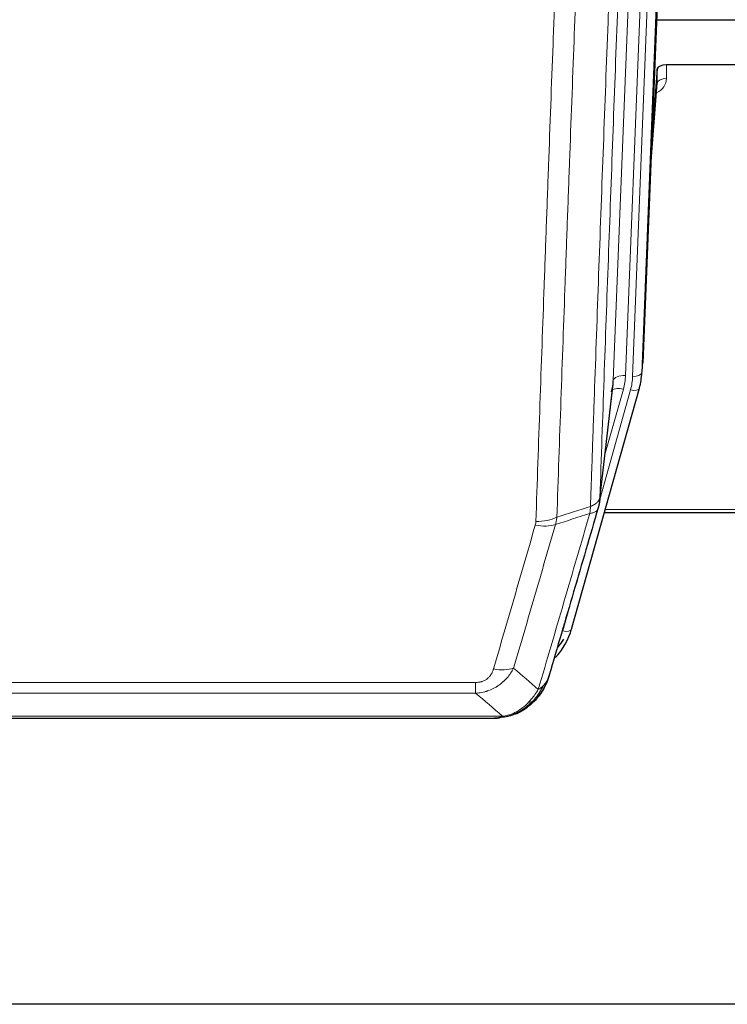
# Model space of a CAD drawing. Header units: inches. Extents: x 0 to 23760, y -13 to 16800.
# Tile 33 of 204: x 5833 to 6064, y 6357 to 6679. Entities that reach past the tile are written whole.
import ezdxf

# ---------------------------------------------------------------- set-up
doc = ezdxf.new("R2010")
doc.units = ezdxf.units.IN
doc.layers.add('254', color=7, linetype='Continuous', true_color=0xffffff)

msp = doc.modelspace()

# ---------------------------------------------------------------- linework, layer by layer
at = {"layer": '254', "color": 2, "linetype": 'Continuous', "lineweight": 25}
for p, q in [((6049.585, 6899.735), (6036.467, 6566.534)), ((6040.888, 6678.821), (6074.063, 6678.821)), ((6041.161, 6662.761), (6039.339, 6639.48)), ((6041.172, 6658.185), (6041.161, 6662.761)), ((6074.063, 6664.012), (6044.16, 6664.012)), ((6038.958, 6629.806), (6041.165, 6658.005)), ((6035.972, 6561.691), (6036.345, 6564.949)), ((6013.116, 6479.342), (6035.29, 6558.228)), ((6022.255, 6521.029), (6026.67, 6559.548)), ((6035.29, 6558.228), (6035.309, 6558.324)), ((6023.843, 6517.513), (6158.063, 6517.513)), ((5995.065, 6451.727), (5995.165, 6451.755)), ((5770.002, 6450.25), (5988.123, 6450.25)), ((6103.563, 6356.578), (4986.563, 6356.578))]:
    msp.add_line(p, q, dxfattribs=at)
at = {"layer": '254', "color": 110, "linetype": 'Continuous', "lineweight": 13}
for p, q in [((6049.204, 6896.298), (6036.093, 6563.276)), ((6043.819, 6894.242), (6030.752, 6562.348)), ((6033.099, 6562.056), (6046.21, 6895.078)), ((6026.76, 6560.722), (6039.826, 6892.615)), ((6044.16, 6664.012), (6044.17, 6659.596)), ((6038.965, 6629.997), (6041.172, 6658.185)), ((6036.093, 6563.276), (6036.467, 6566.534)), ((6022.384, 6522.541), (6026.76, 6560.722)), ((6024.029, 6536.509), (6030.055, 6557.947)), ((6022.33, 6521.821), (6032.402, 6557.655)), ((6024.13, 6518.543), (6158.063, 6518.543)), ((6010.228, 6478.768), (6014.954, 6495.58)), ((5776.391, 6461.914), (5981.734, 6461.914)), ((5981.734, 6458.381), (5981.734, 6461.914)), ((5981.734, 6458.381), (5776.391, 6458.381)), ((5995.165, 6451.755), (5995.234, 6451.912)), ((5767.66, 6450.913), (5990.466, 6450.913))]:
    msp.add_line(p, q, dxfattribs=at)
at = {"layer": '254', "color": 2, "linetype": 'Continuous', "lineweight": 25}
for centre, major_axis, ratio, start_param, end_param in [((6044.16, 6662.718), (-3, 0), 0.4313147, 4.7122344, 6.2494043), ((6009.081, 6564.191), (27.027, -0.37), 0.8864308, 6.0512739, 6.2604253), ((6006.734, 6561.251), (-20.035, -0.399), 0.8846078, 2.8800407, 3.0891922), ((5986.922, 6485.355), (27.014, -0.465), 0.8900028, 5.6123579, 6.0539117), ((5986.649, 6487.319), (27.01, -0.107), 0.887218, 5.6704367, 5.8008547)]:
    msp.add_ellipse(centre, major_axis=major_axis, ratio=ratio, start_param=start_param, end_param=end_param, dxfattribs=at)
at = {"layer": '254', "color": 110, "linetype": 'Continuous', "lineweight": 13}
for centre, major_axis, ratio, start_param, end_param in [((6038.167, 6659.596), (6.003, -0.046), 0.8757409, 5.1963204, 6.2920244), ((6044.17, 6658.141), (-3, -0.007), 0.4848086, 4.7112485, 6.2484184), ((6030.752, 6560.501), (3.997, -0.157), 0.4614673, 1.5889619, 3.1073983), ((6006.734, 6563.098), (24.033, -0.038), 0.8858289, 6.0405671, 6.2497185), ((6009.081, 6562.806), (24.033, -0.038), 0.8858289, 6.0405671, 6.2497185), ((6033.099, 6563.441), (2.998, -0.118), 0.4614673, 4.7305545, 6.248991), ((6030.055, 6556.1), (3.851, -1.082), 0.4480327, 1.6960734, 2.8915811), ((6032.402, 6559.04), (2.888, -0.812), 0.4480327, 4.837666, 6.2831701), ((6001.43, 6520.191), (-9.994, 0.345), 0.559112, 1.5901207, 2.34753), ((6001.242, 6519.019), (-9.604, 2.788), 0.5442898, 1.7274916, 2.473129), ((6010.228, 6480.154), (2.888, -0.812), 0.4480327, 4.837666, 6.2831701), ((5987.581, 6472.136), (9.598, -2.808), 0.562843, 4.8755761, 5.6185342)]:
    msp.add_ellipse(centre, major_axis=major_axis, ratio=ratio, start_param=start_param, end_param=end_param, dxfattribs=at)
for points, knots in [([(6034.579, 6845.209), (6034.009, 6831.209), (6032.884, 6803.342), (6031.79, 6775.738), (6030.981, 6755.134), (6030.579, 6744.857), (6030.115, 6732.91), (6029.918, 6727.799), (6029.786, 6724.394), (6029.72, 6722.693), (6029.393, 6714.191), (6029.002, 6704.015), (6028.552, 6692.189), (6028.36, 6687.131), (6028.233, 6683.761), (6028.169, 6682.077), (6027.596, 6666.934), (6026.595, 6640.165), (6025.141, 6600.471), (6023.734, 6561.238), (6022.828, 6535.389), (6022.384, 6522.541)], [0, 0, 0, 0, 0.125, 0.25, 0.25, 0.3125, 0.34375, 0.359375, 0.359375, 0.375, 0.375, 0.4375, 0.46875, 0.484375, 0.484375, 0.5, 0.5, 0.625, 0.75, 0.875, 1, 1, 1, 1]), ([(6019.294, 6519.533), (6019.35, 6521.145), (6019.406, 6522.758), (6019.518, 6525.987), (6019.686, 6530.834), (6020.082, 6542.169), (6020.425, 6551.929), (6021.119, 6571.505), (6022.059, 6597.761), (6023.517, 6637.606), (6024.522, 6664.477), (6025.096, 6679.678), (6025.16, 6681.369), (6025.288, 6684.751), (6025.48, 6689.829), (6025.932, 6701.699), (6026.323, 6711.914), (6026.652, 6720.448), (6026.717, 6722.156), (6026.849, 6725.574), (6027.048, 6730.704), (6027.513, 6742.696), (6027.916, 6753.012), (6028.727, 6773.694), (6029.824, 6801.403), (6030.952, 6829.376), (6031.523, 6843.429)], [0, 0, 0, 0, 0.015625, 0.015625, 0.03125, 0.0625, 0.125, 0.125, 0.25, 0.375, 0.5, 0.5, 0.515625, 0.515625, 0.53125, 0.5625, 0.625, 0.625, 0.640625, 0.640625, 0.65625, 0.6875, 0.75, 0.75, 0.875, 1, 1, 1, 1]), ([(6001.43, 6514.598), (6001.867, 6527.311), (6002.758, 6552.889), (6003.678, 6578.769), (6004.38, 6598.292), (6004.616, 6604.818), (6005.092, 6617.909), (6005.332, 6624.473), (6006.057, 6644.223), (6006.549, 6657.46), (6007.172, 6674.095), (6007.297, 6677.426), (6007.549, 6684.097), (6007.927, 6694.115), (6008.31, 6704.169), (6009.08, 6724.328), (6010.122, 6751.336), (6011.73, 6792.24), (6012.831, 6819.77), (6013.388, 6833.601)], [0, 0, 0, 0, 0.125, 0.25, 0.25, 0.3125, 0.3125, 0.375, 0.375, 0.5, 0.5, 0.53125, 0.53125, 0.5625, 0.625, 0.625, 0.75, 0.875, 1, 1, 1, 1]), ([(6020.271, 6834.562), (6019.713, 6820.749), (6018.611, 6793.253), (6017.002, 6752.401), (6015.958, 6725.427), (6015.186, 6705.295), (6014.803, 6695.253), (6014.424, 6685.247), (6014.173, 6678.585), (6014.047, 6675.258), (6013.423, 6658.644), (6012.931, 6645.424), (6012.205, 6625.7), (6011.965, 6619.144), (6011.488, 6606.07), (6011.252, 6599.552), (6010.549, 6580.053), (6009.627, 6554.207), (6008.736, 6528.661), (6008.297, 6515.964)], [0, 0, 0, 0, 0.125, 0.25, 0.375, 0.375, 0.4375, 0.46875, 0.46875, 0.5, 0.5, 0.625, 0.625, 0.6875, 0.6875, 0.75, 0.75, 0.875, 1, 1, 1, 1]), ([(6019.294, 6519.533), (6019.307, 6519.537), (6019.332, 6519.547), (6019.37, 6519.561), (6019.408, 6519.576), (6019.446, 6519.591), (6019.485, 6519.606), (6019.523, 6519.621), (6019.562, 6519.637), (6019.6, 6519.653), (6019.639, 6519.669), (6019.678, 6519.686), (6019.717, 6519.703), (6019.756, 6519.72), (6019.795, 6519.737), (6019.834, 6519.755), (6019.873, 6519.773), (6019.912, 6519.791), (6019.951, 6519.809), (6019.99, 6519.828), (6020.03, 6519.847), (6020.069, 6519.867), (6020.108, 6519.886), (6020.147, 6519.907), (6020.186, 6519.927), (6020.226, 6519.947), (6020.265, 6519.968), (6020.304, 6519.99), (6020.343, 6520.011), (6020.382, 6520.033), (6020.421, 6520.055), (6020.46, 6520.078), (6020.499, 6520.101), (6020.537, 6520.124), (6020.576, 6520.147), (6020.614, 6520.171), (6020.653, 6520.195), (6020.691, 6520.22), (6020.729, 6520.244), (6020.767, 6520.269), (6020.805, 6520.295), (6020.843, 6520.321), (6020.88, 6520.347), (6020.917, 6520.373), (6020.954, 6520.4), (6020.991, 6520.427), (6021.028, 6520.455), (6021.064, 6520.483), (6021.101, 6520.511), (6021.137, 6520.539), (6021.172, 6520.568), (6021.208, 6520.597), (6021.243, 6520.627), (6021.278, 6520.657), (6021.312, 6520.687), (6021.347, 6520.718), (6021.381, 6520.749), (6021.414, 6520.78), (6021.448, 6520.812), (6021.483, 6520.846), (6021.52, 6520.883), (6021.558, 6520.922), (6021.596, 6520.962), (6021.632, 6521.001), (6021.668, 6521.041), (6021.703, 6521.082), (6021.737, 6521.122), (6021.771, 6521.163), (6021.803, 6521.203), (6021.835, 6521.244), (6021.866, 6521.285), (6021.896, 6521.327), (6021.925, 6521.368), (6021.954, 6521.41), (6021.981, 6521.452), (6022.008, 6521.494), (6022.033, 6521.536), (6022.058, 6521.579), (6022.082, 6521.621), (6022.105, 6521.664), (6022.128, 6521.707), (6022.149, 6521.749), (6022.17, 6521.793), (6022.189, 6521.836), (6022.208, 6521.879), (6022.226, 6521.923), (6022.243, 6521.966), (6022.259, 6522.01), (6022.274, 6522.054), (6022.289, 6522.097), (6022.302, 6522.141), (6022.315, 6522.186), (6022.327, 6522.23), (6022.337, 6522.274), (6022.347, 6522.318), (6022.356, 6522.363), (6022.365, 6522.407), (6022.372, 6522.452), (6022.378, 6522.496), (6022.382, 6522.526), (6022.384, 6522.541)], [0, 0, 0, 0, 0.0069372, 0.0139334, 0.0209887, 0.028103, 0.0352764, 0.0425088, 0.0498003, 0.0571509, 0.0645605, 0.0720292, 0.0795569, 0.0871437, 0.0947896, 0.1024945, 0.1102584, 0.1180815, 0.1259636, 0.1339048, 0.141905, 0.1499643, 0.1580827, 0.1662601, 0.1744966, 0.1827922, 0.1911468, 0.1995605, 0.2080333, 0.2165651, 0.225156, 0.233806, 0.2425151, 0.2512832, 0.2601104, 0.2689967, 0.277942, 0.2869465, 0.29601, 0.3051325, 0.3143142, 0.3235549, 0.3328547, 0.3422136, 0.3516315, 0.3611085, 0.3706446, 0.3802398, 0.3898941, 0.3996074, 0.4093798, 0.4192113, 0.4291019, 0.4390515, 0.4490602, 0.459128, 0.4692549, 0.4794409, 0.4896859, 0.4999901, 0.5124905, 0.524991, 0.5374914, 0.5499918, 0.5624922, 0.5749926, 0.587493, 0.5999934, 0.6124937, 0.6249941, 0.6374944, 0.6499948, 0.6624951, 0.6749954, 0.6874957, 0.699996, 0.7124963, 0.7249966, 0.7374968, 0.7499971, 0.7624973, 0.7749976, 0.7874978, 0.799998, 0.8124982, 0.8249984, 0.8374986, 0.8499988, 0.8624989, 0.8749991, 0.8874992, 0.8999993, 0.9124995, 0.9249996, 0.9374997, 0.9499998, 0.9624998, 0.9749999, 0.9875, 1, 1, 1, 1]), ([(6019.294, 6519.533), (6019.273, 6519.131), (6019.258, 6518.745), (6019.2, 6517.986), (6019.157, 6517.614), (6019.082, 6517.242)], [0, 0, 0, 0, 0.5, 0.5, 1, 1, 1, 1]), ([(6019.082, 6517.242), (6019.491, 6517.276), (6019.864, 6517.346), (6020.522, 6517.55), (6020.807, 6517.683), (6021.279, 6518.005), (6021.465, 6518.194), (6021.728, 6518.613), (6021.806, 6518.844), (6021.827, 6519.09)], [0, 0, 0, 0, 0.25, 0.25, 0.5, 0.5, 0.75, 0.75, 1, 1, 1, 1]), ([(6002.228, 6459.632), (6003.626, 6464.387), (6005.026, 6469.153), (6007.828, 6478.709), (6009.231, 6483.498), (6013.444, 6497.901), (6016.26, 6507.549), (6019.082, 6517.242)], [0, 0, 0, 0, 0.25, 0.25, 0.5, 0.5, 1, 1, 1, 1]), ([(5987.581, 6466.35), (5988.715, 6470.242), (5989.85, 6474.142), (5992.123, 6481.957), (5993.26, 6485.872), (5996.676, 6497.64), (5998.957, 6505.515), (6001.242, 6513.421)], [0, 0, 0, 0, 0.25, 0.25, 0.5, 0.5, 1, 1, 1, 1]), ([(6007.839, 6513.591), (6005.55, 6505.698), (6003.266, 6497.835), (5999.847, 6486.086), (5998.708, 6482.177), (5996.433, 6474.374), (5995.296, 6470.48), (5994.161, 6466.594)], [0, 0, 0, 0, 0.5, 0.5, 0.75, 0.75, 1, 1, 1, 1]), ([(6001.43, 6514.598), (6001.423, 6514.399), (6001.404, 6514.201), (6001.342, 6513.809), (6001.298, 6513.614), (6001.242, 6513.421)], [0, 0, 0, 0, 0.5, 0.5, 1, 1, 1, 1]), ([(5994.161, 6466.594), (5993.863, 6466.026), (5993.537, 6465.479), (5992.824, 6464.428), (5992.438, 6463.923), (5991.809, 6463.201), (5991.537, 6462.907), (5991.252, 6462.623), (5991.137, 6462.51), (5991.079, 6462.454), (5990.903, 6462.287), (5990.785, 6462.178), (5990.182, 6461.642), (5989.673, 6461.245), (5989.001, 6460.791), (5988.865, 6460.702), (5988.658, 6460.572), (5988.588, 6460.529), (5988.449, 6460.445), (5988.378, 6460.403), (5988.026, 6460.198), (5987.739, 6460.044), (5986.863, 6459.611), (5986.259, 6459.361), (5985.555, 6459.124), (5985.476, 6459.098), (5985.319, 6459.048), (5985.239, 6459.023), (5985.002, 6458.952), (5984.842, 6458.907), (5984.362, 6458.78), (5984.04, 6458.706), (5983.065, 6458.514), (5982.404, 6458.427), (5981.734, 6458.381)], [0, 0, 0, 0, 0.125, 0.125, 0.25, 0.25, 0.3125, 0.328125, 0.328125, 0.34375, 0.34375, 0.375, 0.375, 0.5, 0.5, 0.53125, 0.53125, 0.546875, 0.546875, 0.5625, 0.5625, 0.625, 0.625, 0.75, 0.75, 0.765625, 0.765625, 0.78125, 0.78125, 0.8125, 0.8125, 0.875, 0.875, 1, 1, 1, 1]), ([(5987.581, 6466.35), (5987.56, 6466.277), (5987.538, 6466.205), (5987.492, 6466.062), (5987.468, 6465.99), (5987.392, 6465.777), (5987.338, 6465.637), (5987.22, 6465.358), (5987.157, 6465.221), (5987.02, 6464.949), (5986.947, 6464.815), (5986.789, 6464.551), (5986.705, 6464.421), (5986.57, 6464.229), (5986.523, 6464.165), (5986.427, 6464.039), (5986.377, 6463.977), (5986.223, 6463.793), (5986.115, 6463.674), (5985.888, 6463.445), (5985.768, 6463.334), (5985.578, 6463.175), (5985.481, 6463.098), (5985.38, 6463.023), (5985.312, 6462.973), (5985.277, 6462.949), (5985.103, 6462.829), (5984.958, 6462.739), (5984.511, 6462.491), (5984.195, 6462.352), (5983.775, 6462.212), (5983.689, 6462.186), (5983.516, 6462.137), (5983.429, 6462.114), (5983.168, 6462.052), (5982.992, 6462.019), (5982.637, 6461.966), (5982.458, 6461.946), (5982.098, 6461.92), (5981.917, 6461.914), (5981.734, 6461.914)], [0, 0, 0, 0, 0.03125, 0.03125, 0.0625, 0.0625, 0.125, 0.125, 0.1875, 0.1875, 0.25, 0.25, 0.3125, 0.3125, 0.34375, 0.34375, 0.375, 0.375, 0.4375, 0.4375, 0.5, 0.5, 0.53125, 0.546875, 0.546875, 0.5625, 0.5625, 0.625, 0.625, 0.75, 0.75, 0.78125, 0.78125, 0.8125, 0.8125, 0.875, 0.875, 0.9375, 0.9375, 1, 1, 1, 1]), ([(6005.146, 6462.547), (6005.107, 6462.476), (6005.066, 6462.406), (6004.899, 6462.128), (6004.76, 6461.925), (6004.456, 6461.528), (6004.292, 6461.335), (6004.057, 6461.085), (6003.997, 6461.024), (6003.935, 6460.962)], [0, 0, 0, 0, 0.125, 0.125, 0.5, 0.5, 0.875, 0.875, 1, 1, 1, 1]), ([(6002.228, 6459.632), (6001.535, 6458.517), (6000.769, 6457.419), (5999.642, 6456.069), (5999.352, 6455.741), (5999.053, 6455.425)], [0, 0, 0, 0, 0.75, 0.75, 1, 1, 1, 1]), ([(6003.935, 6460.962), (6003.237, 6459.51), (6002.366, 6458.116), (6001.005, 6456.433), (6000.649, 6456.027), (6000.277, 6455.637)], [0, 0, 0, 0, 0.75, 0.75, 1, 1, 1, 1]), ([(6003.935, 6460.962), (6003.812, 6460.84), (6003.684, 6460.721), (6003.352, 6460.429), (6003.141, 6460.26), (6002.7, 6459.936), (6002.469, 6459.78), (6002.228, 6459.632)], [0, 0, 0, 0, 0.25, 0.25, 0.625, 0.625, 1, 1, 1, 1]), ([(5999.053, 6455.425), (5998.903, 6455.267), (5998.752, 6455.111), (5998.137, 6454.503), (5997.658, 6454.075), (5996.664, 6453.288), (5996.149, 6452.93), (5995.442, 6452.505), (5995.264, 6452.403), (5995.083, 6452.306)], [0, 0, 0, 0, 0.125, 0.125, 0.5, 0.5, 0.875, 0.875, 1, 1, 1, 1]), ([(6000.277, 6455.637), (6000.178, 6455.611), (6000.077, 6455.588), (5999.82, 6455.538), (5999.663, 6455.514), (5999.352, 6455.47), (5999.199, 6455.449), (5999.053, 6455.425)], [0, 0, 0, 0, 0.25, 0.25, 0.625, 0.625, 1, 1, 1, 1]), ([(6001.263, 6456.122), (6001.232, 6456.096), (6001.2, 6456.07), (6001.065, 6455.968), (6000.952, 6455.898), (6000.703, 6455.776), (6000.567, 6455.724), (6000.375, 6455.665), (6000.326, 6455.651), (6000.277, 6455.637)], [0, 0, 0, 0, 0.125, 0.125, 0.5, 0.5, 0.875, 0.875, 1, 1, 1, 1]), ([(5995.083, 6452.306), (5994.723, 6452.112), (5994.356, 6451.935), (5992.862, 6451.309), (5991.686, 6451.015), (5990.466, 6450.913)], [0, 0, 0, 0, 0.25, 0.25, 1, 1, 1, 1]), ([(5995.234, 6451.912), (5995.235, 6451.942), (5995.234, 6451.974), (5995.22, 6452.06), (5995.204, 6452.115), (5995.156, 6452.219), (5995.124, 6452.268), (5995.083, 6452.306)], [0, 0, 0, 0, 0.25, 0.25, 0.625, 0.625, 1, 1, 1, 1]), ([(5989.595, 6450.393), (5989.603, 6450.394), (5989.619, 6450.398), (5989.642, 6450.404), (5989.666, 6450.409), (5989.689, 6450.415), (5989.711, 6450.421), (5989.734, 6450.427), (5989.756, 6450.433), (5989.777, 6450.439), (5989.798, 6450.445), (5989.819, 6450.452), (5989.84, 6450.458), (5989.86, 6450.465), (5989.88, 6450.471), (5989.9, 6450.478), (5989.919, 6450.484), (5989.938, 6450.491), (5989.957, 6450.498), (5989.975, 6450.505), (5989.993, 6450.512), (5990.011, 6450.519), (5990.028, 6450.526), (5990.045, 6450.533), (5990.062, 6450.541), (5990.078, 6450.548), (5990.094, 6450.556), (5990.11, 6450.563), (5990.125, 6450.571), (5990.14, 6450.578), (5990.155, 6450.586), (5990.169, 6450.594), (5990.184, 6450.602), (5990.197, 6450.61), (5990.211, 6450.618), (5990.224, 6450.626), (5990.236, 6450.634), (5990.249, 6450.642), (5990.261, 6450.65), (5990.272, 6450.659), (5990.284, 6450.667), (5990.295, 6450.675), (5990.306, 6450.684), (5990.316, 6450.692), (5990.326, 6450.701), (5990.336, 6450.71), (5990.345, 6450.718), (5990.354, 6450.727), (5990.363, 6450.736), (5990.371, 6450.745), (5990.379, 6450.754), (5990.387, 6450.763), (5990.394, 6450.772), (5990.401, 6450.781), (5990.408, 6450.79), (5990.415, 6450.799), (5990.421, 6450.808), (5990.426, 6450.818), (5990.432, 6450.827), (5990.437, 6450.836), (5990.442, 6450.846), (5990.446, 6450.855), (5990.45, 6450.865), (5990.454, 6450.874), (5990.457, 6450.884), (5990.46, 6450.894), (5990.463, 6450.903), (5990.465, 6450.91), (5990.466, 6450.913)], [0, 0, 0, 0, 0.0185022, 0.0368847, 0.0551481, 0.073293, 0.0913199, 0.1092294, 0.1270222, 0.1446988, 0.1622598, 0.1797059, 0.1970378, 0.2142561, 0.2313614, 0.2483544, 0.265236, 0.2820066, 0.2986672, 0.3152184, 0.331661, 0.3479958, 0.3642235, 0.380345, 0.3963611, 0.4122725, 0.4280803, 0.4437851, 0.459388, 0.4748898, 0.4902915, 0.5055939, 0.5207981, 0.535905, 0.5509156, 0.565831, 0.5806521, 0.5953801, 0.6100159, 0.6245607, 0.6390157, 0.6533819, 0.6676604, 0.6818526, 0.6959596, 0.7099825, 0.7239227, 0.7377815, 0.75156, 0.7652597, 0.7788818, 0.7924277, 0.8058989, 0.8192966, 0.8326224, 0.8458776, 0.8590638, 0.8721825, 0.8852351, 0.8982233, 0.9111485, 0.9240124, 0.9368166, 0.9495628, 0.9622525, 0.9748874, 0.9874694, 1, 1, 1, 1])]:
    msp.add_open_spline(points, degree=3, knots=knots, dxfattribs=at)
at = {"layer": '254', "color": 2, "linetype": 'Continuous', "lineweight": 25}
for points, knots in [([(6022.384, 6522.541), (6022.383, 6522.53), (6022.382, 6522.491), (6022.378, 6522.405), (6022.371, 6522.265), (6022.36, 6522.072), (6022.341, 6521.826), (6022.312, 6521.527), (6022.271, 6521.176), (6022.227, 6520.875), (6022.188, 6520.644), (6022.163, 6520.501), (6022.137, 6520.362), (6022.11, 6520.227), (6022.083, 6520.096), (6022.055, 6519.968), (6022.027, 6519.845), (6021.998, 6519.726), (6021.97, 6519.61), (6021.941, 6519.499), (6021.912, 6519.391), (6021.884, 6519.287), (6021.856, 6519.187), (6021.837, 6519.122), (6021.827, 6519.09)], [0, 0, 0, 0, 0.0092499, 0.0337179, 0.073404, 0.128308, 0.1984299, 0.2837694, 0.3843264, 0.5001005, 0.5424888, 0.5838484, 0.6241794, 0.6634821, 0.7017567, 0.7390032, 0.7752221, 0.8104134, 0.8445775, 0.8777146, 0.909825, 0.9409091, 0.9709673, 1, 1, 1, 1]), ([(6021.827, 6519.09), (6019.142, 6509.879), (6016.462, 6500.71), (6012.451, 6487.017), (6011.116, 6482.463), (6008.448, 6473.376), (6007.116, 6468.843), (6005.785, 6464.321)], [0, 0, 0, 0, 0.5, 0.5, 0.75, 0.75, 1, 1, 1, 1]), ([(6005.785, 6464.321), (6005.779, 6464.299), (6005.767, 6464.255), (6005.749, 6464.189), (6005.731, 6464.123), (6005.712, 6464.058), (6005.694, 6463.993), (6005.675, 6463.928), (6005.656, 6463.864), (6005.637, 6463.8), (6005.618, 6463.736), (6005.598, 6463.672), (6005.578, 6463.609), (6005.559, 6463.546), (6005.539, 6463.483), (6005.519, 6463.421), (6005.498, 6463.358), (6005.478, 6463.297), (6005.458, 6463.235), (6005.437, 6463.174), (6005.416, 6463.113), (6005.395, 6463.052), (6005.374, 6462.991), (6005.353, 6462.931), (6005.331, 6462.871), (6005.31, 6462.812), (6005.288, 6462.752), (6005.267, 6462.693), (6005.245, 6462.635), (6005.223, 6462.576), (6005.201, 6462.518), (6005.178, 6462.46), (6005.156, 6462.403), (6005.134, 6462.345), (6005.111, 6462.288), (6005.089, 6462.232), (6005.066, 6462.175), (6005.043, 6462.119), (6005.02, 6462.063), (6004.997, 6462.007), (6004.974, 6461.952), (6004.951, 6461.897), (6004.927, 6461.842), (6004.904, 6461.788), (6004.881, 6461.734), (6004.857, 6461.68), (6004.833, 6461.626), (6004.81, 6461.573), (6004.786, 6461.52), (6004.762, 6461.467), (6004.738, 6461.415), (6004.714, 6461.362), (6004.69, 6461.31), (6004.666, 6461.259), (6004.642, 6461.207), (6004.617, 6461.156), (6004.593, 6461.106), (6004.569, 6461.055), (6004.544, 6461.005), (6004.52, 6460.955), (6004.495, 6460.905), (6004.471, 6460.856), (6004.446, 6460.806), (6004.422, 6460.758), (6004.397, 6460.709), (6004.372, 6460.661), (6004.347, 6460.613), (6004.323, 6460.565), (6004.298, 6460.517), (6004.273, 6460.47), (6004.248, 6460.423), (6004.223, 6460.377), (6004.198, 6460.33), (6004.173, 6460.284), (6004.148, 6460.238), (6004.123, 6460.192), (6004.098, 6460.147), (6004.073, 6460.102), (6004.048, 6460.057), (6004.023, 6460.013), (6003.998, 6459.969), (6003.973, 6459.925), (6003.948, 6459.881), (6003.923, 6459.837), (6003.898, 6459.794), (6003.873, 6459.751), (6003.848, 6459.709), (6003.823, 6459.666), (6003.798, 6459.624), (6003.772, 6459.582), (6003.747, 6459.54), (6003.722, 6459.499), (6003.697, 6459.458), (6003.672, 6459.417), (6003.647, 6459.377), (6003.622, 6459.336), (6003.597, 6459.296), (6003.572, 6459.256), (6003.548, 6459.217), (6003.523, 6459.178), (6003.498, 6459.138), (6003.473, 6459.1), (6003.448, 6459.061), (6003.423, 6459.023), (6003.399, 6458.985), (6003.374, 6458.947), (6003.349, 6458.91), (6003.324, 6458.872), (6003.3, 6458.835), (6003.275, 6458.798), (6003.251, 6458.762), (6003.226, 6458.726), (6003.202, 6458.69), (6003.177, 6458.654), (6003.153, 6458.618), (6003.129, 6458.583), (6003.105, 6458.548), (6003.08, 6458.513), (6003.056, 6458.479), (6003.032, 6458.444), (6003.008, 6458.41), (6002.984, 6458.376), (6002.96, 6458.343), (6002.936, 6458.309), (6002.913, 6458.276), (6002.889, 6458.243), (6002.865, 6458.211), (6002.842, 6458.178), (6002.818, 6458.146), (6002.795, 6458.114), (6002.771, 6458.083), (6002.748, 6458.051), (6002.725, 6458.02), (6002.701, 6457.989), (6002.678, 6457.958), (6002.655, 6457.928), (6002.632, 6457.897), (6002.609, 6457.867), (6002.587, 6457.837), (6002.564, 6457.808), (6002.541, 6457.778), (6002.519, 6457.749), (6002.496, 6457.72), (6002.474, 6457.692), (6002.452, 6457.663), (6002.429, 6457.635), (6002.407, 6457.607), (6002.385, 6457.579), (6002.363, 6457.551), (6002.341, 6457.524), (6002.32, 6457.497), (6002.298, 6457.47), (6002.277, 6457.443), (6002.255, 6457.417), (6002.234, 6457.391), (6002.212, 6457.364), (6002.191, 6457.339), (6002.17, 6457.313), (6002.149, 6457.288), (6002.128, 6457.262), (6002.108, 6457.237), (6002.087, 6457.213), (6002.066, 6457.188), (6002.046, 6457.164), (6002.026, 6457.14), (6002.006, 6457.116), (6001.985, 6457.092), (6001.965, 6457.069), (6001.946, 6457.045), (6001.926, 6457.022), (6001.906, 6456.999), (6001.887, 6456.977), (6001.867, 6456.954), (6001.848, 6456.932), (6001.829, 6456.91), (6001.81, 6456.888), (6001.791, 6456.867), (6001.772, 6456.845), (6001.759, 6456.831), (6001.753, 6456.824)], [0, 0, 0, 0, 0.0080212, 0.0160154, 0.0239827, 0.0319231, 0.0398365, 0.0477229, 0.0555824, 0.0634149, 0.0712205, 0.0789992, 0.0867509, 0.0944756, 0.1021734, 0.1098443, 0.1174881, 0.1251051, 0.1326951, 0.1402581, 0.1477942, 0.1553034, 0.1627856, 0.1702408, 0.1776691, 0.1850704, 0.1924448, 0.1997923, 0.2071128, 0.2144063, 0.2216729, 0.2289126, 0.2361253, 0.243311, 0.2504698, 0.2576016, 0.2647065, 0.2717845, 0.2788355, 0.2858595, 0.2928566, 0.2998268, 0.30677, 0.3136862, 0.3205755, 0.3274379, 0.3342733, 0.3410817, 0.3478632, 0.3546178, 0.3613454, 0.3680461, 0.3747198, 0.3813665, 0.3879863, 0.3945792, 0.4011451, 0.4076841, 0.4141961, 0.4206811, 0.4271393, 0.4335704, 0.4399746, 0.4463519, 0.4527022, 0.4590256, 0.465322, 0.4715915, 0.477834, 0.4840496, 0.4902382, 0.4963999, 0.5025346, 0.5086424, 0.5147232, 0.5207771, 0.526804, 0.532804, 0.5387771, 0.5447232, 0.5506423, 0.5565345, 0.5623997, 0.568238, 0.5740494, 0.5798338, 0.5855912, 0.5913217, 0.5970253, 0.6027019, 0.6083515, 0.6139742, 0.61957, 0.6251388, 0.6306807, 0.6361956, 0.6416836, 0.6471446, 0.6525787, 0.6579858, 0.663366, 0.6687192, 0.6740455, 0.6793448, 0.6846172, 0.6898627, 0.6950812, 0.7002727, 0.7054373, 0.710575, 0.7156857, 0.7207694, 0.7258262, 0.7308561, 0.735859, 0.740835, 0.745784, 0.7507061, 0.7556012, 0.7604694, 0.7653107, 0.7701249, 0.7749123, 0.7796727, 0.7844061, 0.7891127, 0.7937922, 0.7984448, 0.8030705, 0.8076692, 0.812241, 0.8167858, 0.8213037, 0.8257947, 0.8302587, 0.8346957, 0.8391058, 0.843489, 0.8478452, 0.8521745, 0.8564768, 0.8607522, 0.8650006, 0.8692221, 0.8734166, 0.8775842, 0.8817249, 0.8858386, 0.8899254, 0.8939852, 0.8980181, 0.902024, 0.906003, 0.909955, 0.9138802, 0.9177783, 0.9216495, 0.9254938, 0.9293111, 0.9331015, 0.936865, 0.9406015, 0.944311, 0.9479937, 0.9516493, 0.9552781, 0.9588799, 0.9624547, 0.9660026, 0.9695236, 0.9730176, 0.9764847, 0.9799249, 0.9833381, 0.9867243, 0.9900837, 0.993416, 0.9967215, 1, 1, 1, 1]), ([(6005.785, 6464.321), (6005.7, 6463.86), (6005.558, 6463.41), (6005.295, 6462.831), (6005.224, 6462.688), (6005.146, 6462.547)], [0, 0, 0, 0, 0.75, 0.75, 1, 1, 1, 1]), ([(6005.146, 6462.547), (6004.533, 6460.807), (6003.638, 6459.118), (6002.108, 6457.083), (6001.698, 6456.592), (6001.263, 6456.122)], [0, 0, 0, 0, 0.75, 0.75, 1, 1, 1, 1]), ([(6000.277, 6455.637), (6000.091, 6455.443), (5999.902, 6455.253), (5999.13, 6454.51), (5998.52, 6453.993), (5997.251, 6453.055), (5996.591, 6452.634), (5995.69, 6452.141), (5995.462, 6452.024), (5995.234, 6451.912)], [0, 0, 0, 0, 0.125, 0.125, 0.5, 0.5, 0.875, 0.875, 1, 1, 1, 1]), ([(6001.263, 6456.122), (6001.045, 6455.888), (6000.822, 6455.659), (5999.948, 6454.808), (5999.258, 6454.228), (5998.531, 6453.702)], [0, 0, 0, 0, 0.2626999, 0.2626999, 1, 1, 1, 1]), ([(6001.642, 6456.592), (6001.586, 6456.49), (6001.517, 6456.387), (6001.381, 6456.232), (6001.325, 6456.176), (6001.263, 6456.122)], [0, 0, 0, 0, 0.6295096, 0.6295096, 1, 1, 1, 1]), ([(5995.234, 6451.912), (5994.776, 6451.689), (5994.312, 6451.489), (5992.442, 6450.788), (5991.005, 6450.482), (5989.595, 6450.393)], [0, 0, 0, 0, 0.25, 0.25, 1, 1, 1, 1]), ([(5995.065, 6451.727), (5994.487, 6451.476), (5993.899, 6451.257), (5993.219, 6451.043), (5993.131, 6451.016), (5993.044, 6450.99)], [0, 0, 0, 0, 0.8717446, 0.8717446, 1, 1, 1, 1]), ([(5987.924, 6450.253), (5987.938, 6450.252), (5987.966, 6450.252), (5988.007, 6450.251), (5988.048, 6450.251), (5988.087, 6450.25), (5988.126, 6450.25), (5988.163, 6450.25), (5988.2, 6450.251), (5988.235, 6450.251), (5988.269, 6450.251), (5988.302, 6450.252), (5988.334, 6450.253), (5988.365, 6450.254), (5988.395, 6450.255), (5988.424, 6450.256), (5988.452, 6450.257), (5988.479, 6450.258), (5988.505, 6450.259), (5988.53, 6450.26), (5988.553, 6450.261), (5988.576, 6450.262), (5988.597, 6450.263), (5988.618, 6450.265), (5988.637, 6450.266), (5988.656, 6450.267), (5988.673, 6450.268), (5988.689, 6450.269), (5988.705, 6450.27), (5988.719, 6450.271), (5988.732, 6450.272), (5988.744, 6450.273), (5988.755, 6450.274), (5988.765, 6450.274), (5988.774, 6450.275), (5988.782, 6450.276), (5988.789, 6450.276), (5988.794, 6450.277), (5988.799, 6450.277), (5988.812, 6450.278), (5988.832, 6450.28), (5988.861, 6450.282), (5988.89, 6450.285), (5988.918, 6450.288), (5988.946, 6450.29), (5988.974, 6450.293), (5989.001, 6450.296), (5989.028, 6450.299), (5989.055, 6450.302), (5989.081, 6450.306), (5989.107, 6450.309), (5989.133, 6450.312), (5989.158, 6450.315), (5989.183, 6450.319), (5989.208, 6450.322), (5989.232, 6450.326), (5989.256, 6450.329), (5989.279, 6450.333), (5989.303, 6450.337), (5989.326, 6450.34), (5989.349, 6450.344), (5989.371, 6450.348), (5989.393, 6450.352), (5989.415, 6450.356), (5989.436, 6450.36), (5989.457, 6450.364), (5989.478, 6450.368), (5989.498, 6450.372), (5989.518, 6450.376), (5989.538, 6450.38), (5989.557, 6450.384), (5989.576, 6450.388), (5989.589, 6450.391), (5989.595, 6450.393)], [0, 0, 0, 0, 0.0247661, 0.0489206, 0.0724636, 0.0953949, 0.1177147, 0.1394229, 0.1605195, 0.1810045, 0.2008779, 0.2201398, 0.23879, 0.2568287, 0.2742558, 0.2910713, 0.3072753, 0.3228676, 0.3378484, 0.3522176, 0.3659752, 0.3791212, 0.3916556, 0.4035785, 0.4148897, 0.4255894, 0.4356775, 0.445154, 0.454019, 0.4622723, 0.4699141, 0.4769443, 0.4833629, 0.48917, 0.4943654, 0.4989493, 0.5029216, 0.5062824, 0.5090316, 0.5111692, 0.5284651, 0.5456049, 0.5625886, 0.5794163, 0.5960881, 0.612604, 0.6289642, 0.6451687, 0.6612176, 0.6771111, 0.6928491, 0.7084319, 0.7238594, 0.7391318, 0.7542492, 0.7692118, 0.7840195, 0.7986726, 0.8131712, 0.8275153, 0.8417051, 0.8557408, 0.8696224, 0.8833501, 0.8969241, 0.9103445, 0.9236114, 0.936725, 0.9496856, 0.9624932, 0.975148, 0.9876502, 1, 1, 1, 1])]:
    msp.add_open_spline(points, degree=3, knots=knots, dxfattribs=at)
at = {"layer": '254', "color": 110, "linetype": 'Continuous', "lineweight": 13}
for points in [[(6008.297, 6515.964), (6011.964, 6517.155), (6015.629, 6518.345), (6019.294, 6519.533)], [(6019.082, 6517.242), (6015.335, 6516.027), (6011.587, 6514.81), (6007.839, 6513.591)], [(6008.297, 6515.964), (6008.257, 6515.557), (6008.14, 6514.755), (6007.951, 6513.975), (6007.839, 6513.591)], [(5994.161, 6466.594), (5996.865, 6464.276), (5999.554, 6461.955), (6002.228, 6459.632)], [(5990.466, 6450.913), (5987.573, 6453.405), (5984.662, 6455.894), (5981.734, 6458.381)]]:
    msp.add_open_spline(points, degree=3, dxfattribs=at)
at = {"layer": '254', "color": 2, "linetype": 'Continuous', "lineweight": 25}
for points, degree in [([(5995.163, 6451.753), (5997.03, 6452.588), (5998.677, 6453.808)], 2), ([(5989.658, 6450.33), (5989.076, 6450.275), (5988.497, 6450.249), (5987.924, 6450.253)], 3)]:
    msp.add_open_spline(points, degree=degree, dxfattribs=at)

doc.saveas('drawing.dxf')
